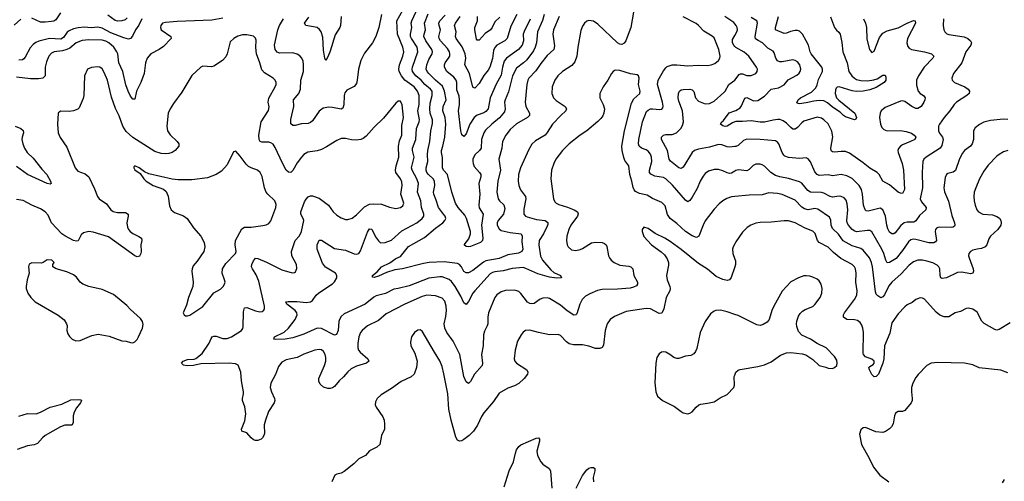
# Model space of a CAD drawing. Header units: inches. Extents: x 1308439 to 1441336, y 959892 to 1036309.
# Tile 123 of 167: x 1413479 to 1422457, y 975074 to 979282. Entities that reach past the tile are written whole.
import ezdxf

# ---------------------------------------------------------------- set-up
doc = ezdxf.new("R2010")
doc.units = ezdxf.units.IN
doc.header["$MEASUREMENT"] = 0
doc.layers.add('B4917', color=7, linetype='Continuous')
doc.layers.add('B4927', color=7, linetype='Continuous')

msp = doc.modelspace()

# ---------------------------------------------------------------- linework, layer by layer
at = {"layer": 'B4917', "color": 6}
for points, elevation in [([(1413850, 979344.6), (1413810, 979280.1), (1413790.9, 979269.1), (1413770, 979264.2), (1413710, 979258.4), (1413670, 979260), (1413590, 979297)], 2600), ([(1419076.6, 979350), (1419050.6, 979210), (1419037.8, 979170), (1419005.5, 979090), (1418990, 979068.3), (1418970, 979056.5), (1418950, 979058.5), (1418930, 979069.9), (1418750, 979240.6), (1418710, 979269.9), (1418670, 979275.7), (1418650, 979269), (1418628.4, 979250), (1418610, 979222.2), (1418596.6, 979183.4), (1418567, 979030), (1418557.8, 978950), (1418541.5, 978898.5), (1418514.5, 978865.5), (1418429.6, 978810), (1418385.1, 978770), (1418357.7, 978730), (1418333.4, 978670), (1418331.4, 978610), (1418346.5, 978570), (1418370, 978543.8), (1418453.4, 978490), (1418465.5, 978470), (1418458.9, 978450), (1418413.6, 978410), (1418338.6, 978330), (1418290, 978252.9), (1418270.7, 978230), (1418182.7, 978177.3), (1418150, 978147.9), (1418120.6, 978099.4), (1418044.7, 977930), (1418028.5, 977870), (1418025.3, 977810), (1418031.6, 977770), (1418044.5, 977730), (1418092.6, 977670), (1418094.3, 977650), (1418074.8, 977554.8), (1418076.7, 977510), (1418091.8, 977491.8), (1418105.5, 977485.5), (1418190, 977461.6), (1418270.7, 977450.7), (1418294.3, 977434.3), (1418295, 977415), (1418290, 977400.9), (1418254.4, 977330), (1418215.9, 977270), (1418212.7, 977230), (1418226.8, 977126.8), (1418244.9, 977090), (1418322, 977002), (1418350, 976978.2), (1418409.3, 976950), (1418419, 976930), (1418375.4, 976924.6), (1418310, 976934.1), (1418204.4, 976964.4), (1418094.8, 977014.8), (1418070, 977021.6), (1417970, 977014.8), (1417887.4, 976992.6), (1417810, 976984.9), (1417790, 976978.7), (1417770, 976965.3), (1417627.8, 976810), (1417610.5, 976789.5), (1417570, 976712.6), (1417550, 976684.7), (1417530, 976701.2), (1417502.9, 976762.9), (1417449.1, 976850), (1417415.1, 976895.1), (1417393.6, 976913.6), (1417330, 976938.1), (1417310, 976939.3), (1417210, 976926.6), (1417030, 976857), (1416930.9, 976830.9), (1416890, 976824.5), (1416814.8, 976785.2), (1416730, 976763.5), (1416708.5, 976751.5), (1416630, 976688.4), (1416439, 976601), (1416410, 976577.5), (1416394.2, 976550), (1416388.9, 976530), (1416383.6, 976450), (1416368.5, 976411.5), (1416350, 976407.5), (1416230, 976465.9), (1416190, 976469.4), (1416070, 976416.3), (1415970, 976382.1), (1415900.7, 976370), (1415807.8, 976367.8), (1415795.6, 976370), (1415803.9, 976390), (1415890, 976433.3), (1415930.1, 976469.9), (1415990.2, 976550), (1416008.7, 976590), (1416005, 976610), (1415989.8, 976629.8), (1415913.7, 976690), (1415906.6, 976710), (1415925.6, 976714.4), (1416010, 976714), (1416090, 976704.4), (1416131.3, 976708.7), (1416150, 976722.8), (1416183.8, 976770), (1416207.9, 976792.1), (1416330, 976872.9), (1416350, 976893.6), (1416370, 976928), (1416371.7, 976950), (1416358.6, 976970), (1416266.4, 977026.4), (1416241.2, 977061.2), (1416190.7, 977190), (1416191.6, 977230), (1416210, 977271.1), (1416230, 977273.3), (1416350, 977196.8), (1416450, 977179.6), (1416530, 977146), (1416550, 977143.7), (1416570, 977150.5), (1416586.2, 977173.8), (1416650, 977345.5), (1416670, 977374.5), (1416690, 977371.7), (1416723.8, 977303.8), (1416750, 977264.7), (1416770, 977248.9), (1416810, 977249.4), (1416870, 977273.2), (1416963.7, 977356.3), (1417101.6, 977430), (1417148.7, 977470), (1417164.1, 977490), (1417165.5, 977510), (1417143.2, 977570), (1417137.8, 977630), (1417107.5, 977710), (1417115.1, 977790), (1417100, 977830), (1417057.2, 977910), (1417051.8, 977930), (1417076.5, 978030), (1417061.6, 978090), (1417062.1, 978110), (1417091.8, 978190), (1417095.9, 978290), (1417120.1, 978350), (1417123.4, 978370), (1417110.3, 978450), (1417120.2, 978510), (1417120.9, 978590), (1417106.8, 978630), (1417077, 978670), (1416991.8, 978731.8), (1416959.8, 978770), (1416939.7, 978810), (1416936.4, 978830), (1416940.8, 978870), (1416971.8, 978950), (1416980.6, 978990), (1416972.8, 979030), (1416924.3, 979150), (1416917, 979270), (1416972.7, 979370)], 2800), ([(1416776.6, 979330), (1416754, 979210), (1416726.5, 979130), (1416696, 979070), (1416624.5, 978975.5), (1416588.3, 978910), (1416566.9, 978830), (1416557.7, 978730), (1416550, 978699), (1416530, 978674.2), (1416461.9, 978638.1), (1416443.9, 978616.1), (1416438.2, 978590), (1416435.1, 978504.9), (1416425.3, 978474.7), (1416410, 978467.4), (1416330, 978482), (1416296.6, 978483.4), (1416245.7, 978474.3), (1416211, 978449), (1416150, 978361.2), (1416130, 978345), (1416110, 978337), (1416050, 978332), (1415990, 978318.3), (1415970, 978318.3), (1415952.6, 978332.6), (1415952.4, 978372.4), (1415977.6, 978490), (1415975.5, 978550), (1416024.1, 978610), (1416040, 978650), (1416043.5, 978730), (1416067.4, 978810), (1416068, 978870), (1416062.8, 978902.8), (1416051.2, 978931.2), (1416032.9, 978952.9), (1416010, 978968.3), (1415970, 978978.7), (1415850, 978976), (1415827.1, 978987.1), (1415809.4, 979010), (1415803.8, 979050), (1415832.3, 979190), (1415848.3, 979230), (1415884.4, 979290)], 2800), ([(1418397.6, 979310), (1418346.3, 979190), (1418341.7, 979150), (1418355.5, 979044.5), (1418348.5, 979011.5), (1418290, 978955.7), (1418230, 978882), (1418184.6, 978815.4), (1418122, 978750), (1418111.8, 978730), (1418103.6, 978690), (1418087.4, 978530), (1418094.9, 978490), (1418128, 978430), (1418127.1, 978410), (1418108.6, 978390), (1418008.7, 978331.3), (1417950, 978280.6), (1417910.9, 978230), (1417882.4, 978170), (1417876.3, 978110), (1417849.3, 978010), (1417864, 977910), (1417838.9, 977810), (1417829.9, 977710), (1417840.6, 977650), (1417853.9, 977630), (1417894.6, 977594.6), (1417902.1, 977562.1), (1417890.3, 977510), (1417841.5, 977450), (1417832.7, 977430), (1417831.9, 977410), (1417850, 977375.7), (1417870, 977360.9), (1417950, 977342.9), (1418050.4, 977330), (1418059.8, 977310), (1418058.2, 977258.2), (1418065.6, 977190), (1418058.6, 977170), (1418027.5, 977152.5), (1417930, 977139.3), (1417850, 977105.4), (1417730, 977084.9), (1417707.2, 977072.8), (1417610, 976995.1), (1417570, 976975.2), (1417550, 976975.8), (1417530, 976987.6), (1417506.7, 977030), (1417488.9, 977048.9), (1417470, 977058.5), (1417350, 977073.6), (1417213, 977067), (1417160.7, 977059.3), (1416970, 977011.2), (1416898.3, 977001.7), (1416822.7, 976977.3), (1416750, 976942.8), (1416710.8, 976930.8), (1416695.1, 976935.1), (1416697, 976950), (1416737.1, 976982.9), (1416778.1, 977030), (1416854.8, 977065.2), (1416910, 977104.8), (1416950, 977121.7), (1417024.8, 977215.2), (1417170, 977295.4), (1417270, 977381.5), (1417337.7, 977430), (1417356.2, 977450), (1417363.2, 977470), (1417357.4, 977490), (1417344.5, 977510), (1417297.4, 977570), (1417276.9, 977636.9), (1417254.9, 977690), (1417252, 977710), (1417264.3, 977770), (1417259.9, 977810), (1417247.7, 977830), (1417205.3, 977870), (1417192.1, 977890), (1417186, 977910), (1417185.6, 977930), (1417199.3, 977990), (1417197, 978050), (1417201.4, 978090), (1417218.6, 978170), (1417227, 978270), (1417243.1, 978336.9), (1417241.7, 978370), (1417222.7, 978430), (1417217.5, 978470), (1417220.5, 978519.5), (1417239.5, 978590), (1417239, 978630), (1417226, 978650), (1417174.6, 978690), (1417139.9, 978730), (1417090, 978770.7), (1417061.8, 978810), (1417057.1, 978830), (1417059.6, 978850), (1417109.3, 978990), (1417102.2, 979030), (1417050.9, 979110), (1417043.7, 979130), (1417042.1, 979150), (1417053.7, 979210), (1417049.2, 979250), (1417053.3, 979270), (1417109.1, 979390)], 2700), ([(1418261.7, 979330), (1418244.8, 979275.2), (1418199.6, 979170), (1418191.9, 979070), (1418179.9, 979030), (1418163.5, 978996.5), (1418103.3, 978916.7), (1418072.5, 978887.5), (1418010, 978840.6), (1417972.3, 978770), (1417937, 978623), (1417904.3, 978550), (1417899.8, 978530), (1417905.9, 978470), (1417899.5, 978440.5), (1417853.9, 978386.1), (1417784.6, 978330), (1417726.7, 978273.3), (1417710.2, 978249.8), (1417690.7, 978190), (1417686.3, 978110), (1417672.4, 978090), (1417630, 978048.6), (1417612.1, 978010), (1417610.6, 977990), (1417612.8, 977970), (1417623.5, 977943.5), (1417671.7, 977890), (1417683.6, 977870), (1417685, 977850), (1417664.5, 977790), (1417674.9, 977690), (1417664.1, 977590), (1417670, 977568.3), (1417706, 977510), (1417688.8, 977408.8), (1417701.5, 977290), (1417699.4, 977270), (1417681.6, 977250), (1417590, 977214), (1417570.4, 977210.4), (1417550, 977215.3), (1417533, 977230), (1417574.8, 977285.2), (1417589.8, 977330), (1417588.3, 977350), (1417554.6, 977470), (1417539.4, 977499.4), (1417476.8, 977570), (1417453.5, 977610), (1417419.7, 977710), (1417378.9, 977870), (1417344.6, 977910), (1417333.7, 977930), (1417333.3, 978026.7), (1417324.3, 978070), (1417325.3, 978090), (1417338.4, 978130), (1417354.9, 978210), (1417365.1, 978330), (1417357.4, 978390), (1417337, 978450), (1417341.5, 978490), (1417366.5, 978550), (1417352.7, 978630), (1417335.4, 978675.4), (1417270, 978730.9), (1417211.2, 978790), (1417194.1, 978810), (1417185.5, 978830), (1417190.4, 978870), (1417210, 978918.5), (1417240.5, 978970), (1417243.6, 978990), (1417237.9, 979010), (1417182.1, 979090), (1417164.6, 979130), (1417166.3, 979150), (1417180.4, 979190), (1417171.1, 979250), (1417204.3, 979335.7)], 2600), ([(1418012.8, 979330), (1417956.2, 979223.8), (1417923.9, 979110), (1417903.7, 979090), (1417830, 979050), (1417811, 979029), (1417800.1, 978999.9), (1417790, 978928.5), (1417765, 978850), (1417750, 978823.1), (1417710, 978772.4), (1417670, 978700.7), (1417630, 978658.9), (1417610, 978666.7), (1417579.2, 978790), (1417538.8, 978870), (1417546.5, 978930), (1417539.6, 978970), (1417513.2, 979033.2), (1417458.7, 979110), (1417453.8, 979130), (1417459.8, 979170), (1417444.3, 979230), (1417453, 979250), (1417496.2, 979310)], 2400), ([(1413490, 979287.6), (1413430, 979230.6)], 2600), ([(1415330, 979296.4), (1415230, 979276.3), (1414915.2, 979264.8), (1414810, 979257.8), (1414782.5, 979250), (1414766.8, 979230), (1414762.2, 979210), (1414768.1, 979190), (1414858, 979130), (1414861.7, 979110), (1414790, 979036.4), (1414750, 979009.5), (1414675.9, 978970), (1414640.7, 978930), (1414625.3, 978890), (1414614.2, 978790), (1414584.1, 978710), (1414544.7, 978630), (1414530, 978558), (1414510, 978558), (1414490, 978583.7), (1414467.1, 978630), (1414447.9, 978687.9), (1414419.1, 978810), (1414381.8, 978890), (1414372.4, 978970), (1414365.2, 978990), (1414337, 979030), (1414293.3, 979070), (1414265.8, 979085.8), (1414230, 979095.6), (1414110, 979098.8), (1414050, 979092), (1413993.2, 979070), (1413936.4, 979023.6), (1413910, 979010.2), (1413870, 978998.8), (1413792.1, 978987.9), (1413770, 978976.8), (1413746, 978950), (1413722.7, 978897.3), (1413711.9, 978850), (1413711.6, 978770), (1413689.9, 978750.2), (1413650, 978743.2), (1413577.6, 978742.4), (1413450, 978757)], 2800), ([(1414591.5, 979290), (1414566.8, 979233.2), (1414535, 979190), (1414507.9, 979132.1), (1414490, 979109.4), (1414470, 979105.8), (1414430, 979117), (1414310, 979163), (1414230, 979203.3), (1414190, 979214.7), (1414130, 979206.6), (1414070, 979213.6), (1414013.1, 979206.9), (1413970, 979198.5), (1413930, 979181.8), (1413913.2, 979166.8), (1413879.1, 979120.9), (1413854.2, 979105.8), (1413750, 979109.6), (1413653.7, 979086.3), (1413626.1, 979073.9), (1413603, 979057), (1413573.9, 979026.1), (1413530, 978940.4), (1413516.2, 978923.8), (1413503.4, 978916.6), (1413470, 978914.1)], 2700), ([(1414459.7, 979300.3), (1414440.3, 979279.7), (1414409.6, 979270.4), (1414370, 979269.4), (1414350, 979273.4), (1414283.9, 979323.9)], 2600), ([(1416408.8, 979311.2), (1416404, 979230), (1416396.8, 979210), (1416355.8, 979144.2), (1416310, 978995.2), (1416290, 978942.4), (1416270, 978909.8), (1416262.1, 978930), (1416250, 979002.9), (1416243.1, 979123.1), (1416229.4, 979170), (1416213.7, 979193.7), (1416190.4, 979210.4), (1416087.4, 979230), (1416076, 979250), (1416114.5, 979305.5)], 2700), ([(1418132.4, 979287.6), (1418107.6, 979230), (1418083.8, 979190), (1418071.1, 979150), (1418071.6, 979090), (1418059.3, 979050), (1418026.8, 979010), (1417916.4, 978930), (1417897, 978903), (1417882.2, 978850), (1417870, 978775), (1417824.8, 978695.2), (1417769.6, 978570), (1417749.5, 978470), (1417730, 978446.3), (1417710, 978434), (1417650, 978410.3), (1417623.3, 978390), (1417585, 978330), (1417550, 978241.8), (1417530, 978217.2), (1417510, 978231.6), (1417500.6, 978270), (1417479.5, 978450), (1417489.2, 978510), (1417490.4, 978550.4), (1417484.8, 978584.8), (1417463.7, 978643.7), (1417464.2, 978710), (1417459.2, 978730), (1417438, 978758), (1417374.9, 978810), (1417351.9, 978850), (1417351.5, 978870), (1417359.8, 978890), (1417390.1, 978930), (1417399.7, 978950), (1417401.5, 978970), (1417397.1, 978990), (1417379.1, 979019.1), (1417314.9, 979090), (1417303.4, 979110), (1417300.3, 979130), (1417315.9, 979190), (1417303, 979230), (1417301.2, 979250), (1417310.1, 979270), (1417358.1, 979321.9)], 2500), ([(1417855.7, 979304.3), (1417810, 979261.2), (1417788.6, 979210), (1417770.8, 979189.2), (1417724.5, 979155.5), (1417670, 979095.3), (1417650, 979095.9), (1417645.6, 979105.6), (1417629, 979189), (1417629.3, 979210.7), (1417653.9, 979270), (1417653.5, 979310)], 2300), ([(1420000, 977900.9), (1419970, 977882.5), (1419950, 977880.5), (1419930, 977885.7), (1419890, 977904.3), (1419850, 977916.4), (1419810, 977915.8), (1419759.5, 977900.5), (1419730, 977879.7), (1419710, 977854), (1419684.5, 977810), (1419656.5, 977743.5), (1419610, 977664.2), (1419590, 977632.8), (1419570, 977620.8), (1419550, 977635.5), (1419432.7, 977772.7), (1419372.1, 977832.1), (1419350, 977842), (1419270, 977854.7), (1419232.5, 977872.5), (1419221.9, 977890), (1419220.6, 977910), (1419242, 977990), (1419241.3, 978030), (1419230, 978056.8), (1419210, 978082.1), (1419190, 978095.7), (1419150, 978110.5), (1419127.9, 978127.9), (1419121.7, 978150), (1419124.5, 978190), (1419156.9, 978350), (1419195.5, 978444.5), (1419210, 978458.6), (1419230, 978467.8), (1419250, 978470.2), (1419315.9, 978464.1), (1419333, 978467), (1419342.3, 978477.7), (1419345.8, 978494.1), (1419339.2, 978530), (1419293.3, 978690), (1419300.7, 978730), (1419350, 978815.2), (1419370, 978844.5), (1419384, 978856), (1419430, 978869.6), (1419470, 978871.3), (1419570, 978859.9), (1419666.3, 978866.3), (1419750, 978863.9), (1419783.1, 978870), (1419816.7, 978883.3), (1419850, 978909.1), (1419863, 978930), (1419866.6, 978950), (1419853.8, 979010), (1419810, 979115.3), (1419791.9, 979131.9), (1419716.8, 979176.8), (1419668.6, 979228.5), (1419646.2, 979246.2), (1419527.4, 979307.4)], 2800), ([(1420000, 979244.3), (1419990, 979255.3), (1419910, 979309.8)], 2700), ([(1420000, 977669.6), (1419970, 977666.3), (1419927.3, 977652.7), (1419890, 977630.9), (1419856.2, 977603.8), (1419810, 977554.4), (1419730.4, 977449.6), (1419710, 977408.7), (1419671.5, 977308.5), (1419650, 977296.5), (1419610, 977312.6), (1419550, 977352.1), (1419470, 977425.5), (1419411, 977471), (1419387.4, 977507.4), (1419364.3, 977584.3), (1419335.1, 977615.1), (1419250, 977653.1), (1419201, 977681), (1419130, 977697.2), (1419095.4, 977715.4), (1419081.4, 977730), (1419071.4, 977751.4), (1419060, 977810), (1419041.8, 977870), (1419032.6, 977950), (1418997.9, 977997.9), (1418986.3, 978026.3), (1418971.8, 978090), (1418970, 978130), (1418992.7, 978270), (1419057.8, 978522.2), (1419079.9, 978560.1), (1419132.5, 978610), (1419136.2, 978630), (1419121.7, 978690), (1419127.8, 978750), (1419122.4, 978770), (1419110, 978778.8), (1419048.8, 978788.8), (1418950, 978819.2), (1418910, 978820.5), (1418890.6, 978809.4), (1418875, 978790), (1418840.9, 978730), (1418799.1, 978670), (1418768.8, 978610), (1418768.9, 978570), (1418800.1, 978510), (1418810.5, 978470), (1418806.2, 978430), (1418794.8, 978405.2), (1418778.6, 978381.4), (1418750, 978352.5), (1418650.3, 978269.7), (1418590, 978229.6), (1418490, 978149.3), (1418430, 978089.9), (1418369.2, 978010.8), (1418348.1, 977970), (1418328.4, 977910), (1418321.7, 977830), (1418347.1, 977650), (1418360, 977620), (1418369.3, 977609.3), (1418395.9, 977595.9), (1418473.6, 977573.6), (1418534.1, 977550), (1418564.2, 977530), (1418570.8, 977510.8), (1418564.4, 977490), (1418503.6, 977410), (1418485.5, 977370), (1418469.3, 977309.3), (1418464.8, 977270), (1418470.5, 977230.5), (1418480.7, 977210), (1418510, 977184.8), (1418550, 977176.6), (1418590, 977186.3), (1418610, 977196), (1418692.8, 977247.2), (1418730, 977253), (1418789.4, 977249.4), (1418810, 977243.1), (1418825.3, 977230), (1418833.6, 977213.6), (1418849.1, 977129.1), (1418856.5, 977110), (1418873, 977090), (1418899.2, 977070), (1418950, 977044.2), (1419034, 977034), (1419050.1, 977030), (1419061.2, 977021.2), (1419069.5, 977009.5), (1419079.4, 976950), (1419111.2, 976890), (1419113.6, 976870), (1419103.7, 976856.3), (1419077.1, 976842.9), (1419044.5, 976835.5), (1418930, 976826.7), (1418790, 976823.5), (1418747.1, 976812.9), (1418676.3, 976783.7), (1418638.2, 976761.8), (1418607.9, 976732.1), (1418585.5, 976690), (1418558.3, 976601.7), (1418550, 976590.9), (1418530.4, 976589.6), (1418470, 976627.7), (1418410, 976679), (1418310, 976741), (1418290, 976746.1), (1418250, 976743.7), (1418226.1, 976733.9), (1418170, 976693.9), (1418150, 976690.5), (1418130, 976694.8), (1418110, 976706.5), (1418050, 976785.4), (1418030, 976803.4), (1418011.4, 976811.4), (1417990, 976815), (1417910, 976813.7), (1417870, 976801.4), (1417830, 976772.4), (1417812.3, 976750), (1417754.2, 976610), (1417748.1, 976570), (1417748.9, 976510), (1417743.1, 976490), (1417717, 976443), (1417707.6, 976410), (1417704, 976310), (1417691.4, 976230), (1417699.5, 976150), (1417695.1, 976130), (1417626.1, 976050), (1417590, 975983), (1417570, 975964.5), (1417550, 975980.6), (1417530, 976030.7), (1417491.5, 976230), (1417430.5, 976350), (1417374.5, 976430), (1417355.7, 976470), (1417350.8, 976510), (1417365, 976575), (1417371.1, 976630), (1417368.5, 976670), (1417355.1, 976715.1), (1417330, 976742.8), (1417270, 976765.8), (1417190, 976769.5), (1417150, 976758.7), (1416990, 976687.8), (1416820.8, 976599.2), (1416750, 976540.8), (1416650, 976491.9), (1416600.5, 976450), (1416586.3, 976430), (1416570.7, 976390), (1416561.4, 976330), (1416561.6, 976290), (1416569, 976270), (1416583.4, 976250), (1416654.9, 976190), (1416662.1, 976170), (1416641.4, 976150), (1416550, 976123.4), (1416501, 976099), (1416470, 976070.5), (1416433.1, 976026.9), (1416391.1, 975990), (1416350, 975939.1), (1416330, 975924.5), (1416310, 975919), (1416290, 975919.7), (1416250, 975931.8), (1416218.8, 975958.8), (1416206.4, 975986.4), (1416206.6, 976010), (1416259.8, 976130), (1416270.7, 976170), (1416270, 976202.9), (1416263.6, 976230), (1416250, 976256.4), (1416231.3, 976271.3), (1416210, 976276.4), (1416170.2, 976270), (1416070, 976231.9), (1416010, 976201.4), (1415910, 976182.6), (1415870, 976160.9), (1415838.5, 976121.5), (1415812.9, 976047.1), (1415768.3, 975970), (1415764.3, 975930), (1415775.1, 975890), (1415802.4, 975830), (1415804.1, 975810), (1415798.5, 975790), (1415747.3, 975710), (1415719, 975630), (1415709.7, 975590), (1415710.1, 975510), (1415705.7, 975490), (1415694.5, 975470), (1415681.7, 975458.3), (1415650, 975445.3), (1415630, 975445.1), (1415610, 975452.2), (1415588.7, 975468.7), (1415550, 975514.3), (1415504, 975530), (1415500.6, 975550), (1415533.4, 975626.6), (1415539.8, 975690), (1415532.7, 975752.7), (1415510.5, 975810), (1415509.6, 975830), (1415520.1, 975870), (1415520.3, 975890), (1415502.1, 975990), (1415496.3, 976070), (1415470, 976131.2), (1415445.6, 976145.6), (1415390, 976150.2), (1415130, 976143.7), (1415064.9, 976130), (1415006.9, 976126.9), (1414971.8, 976131.8), (1414954.8, 976150), (1414970.8, 976170), (1415010, 976185.3), (1415071.3, 976188.7), (1415086.5, 976193.5), (1415141.7, 976238.3), (1415207.2, 976332.8), (1415224.6, 976375.4), (1415235.5, 976390), (1415250, 976397), (1415270, 976395.8), (1415330, 976374.5), (1415370, 976375.2), (1415410.9, 976390), (1415502.5, 976450), (1415513.6, 976466.4), (1415517.5, 976482.5), (1415520.3, 976619.7), (1415530, 976654.5), (1415550, 976658.9), (1415630, 976628.4), (1415670, 976619.2), (1415690, 976621.6), (1415705.7, 976634.3), (1415711.1, 976648.9), (1415710.4, 976670), (1415658.7, 976898.7), (1415636.1, 976956.1), (1415600.5, 977010), (1415593.6, 977030), (1415596.1, 977050), (1415610, 977084.9), (1415630, 977107.3), (1415650, 977106.4), (1415730, 977072.8), (1415870, 977001.4), (1415964.9, 976975.1), (1415983.4, 976976.6), (1415995.4, 976984.6), (1416006.2, 977013.8), (1416004.4, 977050), (1415961.1, 977130), (1415957.9, 977170), (1415990.3, 977269.8), (1416030, 977311), (1416050, 977350.1), (1416069.6, 977450), (1416064.3, 977470), (1416042.2, 977510), (1416042.2, 977530), (1416077.3, 977622.7), (1416090, 977645.8), (1416110, 977667.2), (1416130, 977676.5), (1416150, 977677.3), (1416210, 977653.5), (1416294.7, 977590), (1416338.8, 977530), (1416370, 977499.9), (1416410, 977476.2), (1416450, 977461.9), (1416470, 977460.4), (1416510, 977473), (1416550, 977502.9), (1416623.1, 977576.9), (1416670, 977600.4), (1416703.3, 977603.3), (1416779.6, 977599.6), (1416850, 977572.4), (1416910, 977561.1), (1416950, 977568.6), (1416973.7, 977586.3), (1416980.7, 977610), (1416954.3, 977690), (1416965.1, 977770), (1416963, 977803), (1416951.4, 977830), (1416909.9, 977889.9), (1416904.9, 977910), (1416910.9, 977950), (1416937.1, 978030), (1416934.4, 978130), (1416943.6, 978176.4), (1416962.5, 978230), (1416964, 978316), (1416979, 978390), (1416966.6, 978506.6), (1416950, 978538.9), (1416930, 978538.8), (1416910, 978522.4), (1416795.8, 978384.2), (1416710, 978303.4), (1416638.6, 978221.5), (1416610, 978198.5), (1416590, 978188.6), (1416550, 978183.5), (1416506, 978186), (1416450, 978199), (1416410, 978197.9), (1416370, 978181.9), (1416277.4, 978122.6), (1416230, 978099.2), (1416190, 978087.4), (1416105, 978075), (1416070, 978051.9), (1416050, 978029.9), (1416010, 977978), (1415970, 977908.4), (1415950, 977888.7), (1415930, 977891), (1415910, 977909.4), (1415874.6, 977974.6), (1415810, 978116.4), (1415790, 978147.8), (1415770, 978159.7), (1415750, 978164.3), (1415686.6, 978166.6), (1415672.9, 978172.9), (1415662.1, 978190), (1415659.2, 978230), (1415682.3, 978350), (1415747.2, 978452.8), (1415753.5, 978486.5), (1415745.9, 978530), (1415750, 978565.7), (1415809.4, 978670), (1415816.6, 978690), (1415817.5, 978710), (1415809.5, 978730), (1415789.5, 978749.5), (1415710, 978796.7), (1415685.9, 978825.9), (1415669.6, 978890), (1415637.5, 978970), (1415632.8, 979027.2), (1415636.1, 979096.1), (1415630, 979113.5), (1415610.5, 979130.5), (1415550, 979144.4), (1415510, 979145.1), (1415468.6, 979131.4), (1415432.3, 979110), (1415399.6, 979080.4), (1415370.8, 978969.2), (1415357.3, 978942.7), (1415329.1, 978910.9), (1415250, 978857.7), (1415227.3, 978852.7), (1415150, 978857.2), (1415129.9, 978850.1), (1415050, 978774.4), (1414957.6, 978622.4), (1414881.1, 978518.9), (1414850, 978468.8), (1414833.2, 978430), (1414820.2, 978310), (1414827.9, 978270), (1414850, 978233.6), (1414916.1, 978170), (1414930.1, 978150), (1414929.6, 978130), (1414897.7, 978090), (1414870, 978069.9), (1414838.7, 978061.3), (1414810, 978058.5), (1414770, 978062.2), (1414710, 978081.5), (1414510, 978208.3), (1414450, 978262.2), (1414419.6, 978310), (1414385.2, 978405.2), (1414352, 978472), (1414316.3, 978576.3), (1414279.7, 978730), (1414250, 978801.6), (1414230, 978834.6), (1414210, 978848.7), (1414190, 978852.3), (1414132.6, 978847.4), (1414096.9, 978830), (1414070.2, 978769.8), (1414064.7, 978590), (1414057.8, 978562.2), (1414021.1, 978478.9), (1414010, 978466.2), (1413970, 978450.3), (1413930, 978446.2), (1413850.8, 978449.2), (1413829.5, 978430.5), (1413822.9, 978330), (1413831.3, 978250), (1413848, 978208), (1413910, 978120.1), (1413983.4, 977930), (1414010, 977902.3), (1414076.3, 977876.3), (1414109.4, 977850), (1414161, 977741), (1414189, 977670), (1414203.7, 977650), (1414270, 977601.9), (1414310, 977550.1), (1414330, 977534.7), (1414370, 977523.5), (1414443, 977523), (1414466.6, 977510), (1414468.5, 977490), (1414456.5, 977430), (1414462.1, 977390), (1414470.4, 977370), (1414486.7, 977350), (1414510, 977332.6), (1414566.2, 977306.2), (1414590.2, 977290), (1414593.4, 977270), (1414584.8, 977230), (1414587.7, 977170), (1414584.1, 977150), (1414570, 977124.8), (1414550, 977119.8), (1414530, 977130.5), (1414290, 977302), (1414150, 977346.1), (1414108, 977352), (1414060.8, 977339.2), (1414040.3, 977319.7), (1414013.4, 977266.6), (1413997.9, 977262.1), (1413970, 977268.1), (1413890, 977310.7), (1413863.1, 977330), (1413769.1, 977429.1), (1413738.7, 977498.7), (1413712.4, 977530), (1413670, 977557.1), (1413590, 977589.7), (1413510, 977634.1), (1413450, 977643.6)], 2900), ([(1420000, 979039), (1419990, 979050), (1419980, 979070), (1419978.9, 979101.1), (1420000, 979139.2)], 2700), ([(1420000, 978124.8), (1419950, 978119), (1419930, 978121.9), (1419881, 978141), (1419850, 978144.6), (1419770, 978120), (1419670, 978102.9), (1419632, 978088), (1419610, 978069.9), (1419530, 977936.6), (1419510, 977926.4), (1419490, 977932.7), (1419413.4, 977993.4), (1419402.5, 978010), (1419384.5, 978090), (1419332.5, 978190), (1419330.3, 978210), (1419350, 978230.4), (1419370, 978235.6), (1419430, 978236.1), (1419467.4, 978250), (1419508.5, 978290), (1419523.7, 978316.3), (1419530.4, 978350), (1419522.5, 978450), (1419490, 978538.2), (1419482.9, 978570), (1419485.7, 978610), (1419494, 978630), (1419510, 978642), (1419530, 978645.6), (1419590, 978647.6), (1419610, 978642.2), (1419627.1, 978627.1), (1419641.2, 978570), (1419670, 978538.3), (1419730, 978515.2), (1419770, 978516.5), (1419810, 978539.4), (1419901, 978619), (1419911.6, 978630), (1419946.5, 978690), (1419998.9, 978730), (1420000, 978731.4)], 2700), ([(1420000, 978349.3), (1419978.4, 978341.6), (1419930, 978311.1), (1419910.8, 978309.2), (1419890, 978314.5), (1419870, 978329.1), (1419880.1, 978350), (1419895.9, 978364.1), (1419947.3, 978432.7), (1420000, 978450)], 2600), ([(1413437.3, 978310), (1413490, 978288.8), (1413511.9, 978271.9), (1413513.6, 978250), (1413500.5, 978210), (1413499, 978190), (1413507.2, 978150), (1413522.1, 978110), (1413547.9, 978070), (1413600.9, 978020.9), (1413680.7, 977920.7), (1413727.1, 977870), (1413759.4, 977810), (1413765.3, 977790), (1413756.7, 977783.3), (1413730, 977788.1), (1413551.4, 977870), (1413450, 977944.5)], 2800), ([(1420000, 977029.7), (1419966.8, 976933.2), (1419950, 976910.6), (1419930, 976903), (1419890, 976912.9), (1419830, 976942.2), (1419750, 977007.4), (1419670, 977059.7), (1419510, 977186.2), (1419410, 977258.8), (1419360.9, 977290), (1419273.5, 977333.5), (1419210, 977378.3), (1419168.8, 977391.2), (1419156.4, 977370), (1419155.3, 977350), (1419170, 977304.9), (1419239.4, 977230), (1419327.1, 977167.1), (1419358.8, 977138.8), (1419382.7, 977102.7), (1419394.1, 977070), (1419394.7, 977045.3), (1419377.1, 976950), (1419383.8, 976910), (1419407, 976850), (1419410.1, 976830), (1419406.4, 976810), (1419375, 976750), (1419353.5, 976646.5), (1419333.7, 976606.3), (1419310, 976602.6), (1419230, 976644.9), (1419190, 976648.7), (1419010, 976621.5), (1418902.3, 976577.7), (1418864.6, 976550), (1418836.7, 976510), (1418818.3, 976450), (1418803.7, 976316.3), (1418790, 976293.5), (1418770, 976283.9), (1418730, 976285.6), (1418670, 976305.7), (1418610, 976318.8), (1418530, 976317.6), (1418490, 976325.7), (1418463.9, 976343.9), (1418410, 976403.5), (1418390, 976411.2), (1418310, 976407.9), (1418210, 976429.1), (1418130, 976452.1), (1418090, 976449.1), (1418070, 976434.2), (1418050.9, 976410), (1418018.1, 976350), (1417995.4, 976270), (1417987.5, 976190), (1417992.4, 976170), (1418007.7, 976150), (1418104.2, 976090), (1418113.4, 976070), (1418110.3, 976049.7), (1418079.9, 976010), (1418030, 975966.7), (1417990, 975943.6), (1417930, 975922.2), (1417850, 975877), (1417798.1, 975801.9), (1417710, 975698.6), (1417690, 975665.4), (1417653.9, 975586.1), (1417616.6, 975530), (1417576.4, 975490), (1417530, 975453.6), (1417510, 975442), (1417490, 975438.8), (1417470, 975450.4), (1417456.3, 975476.3), (1417412.9, 975630), (1417393, 975733), (1417384, 975870), (1417347.3, 976052.7), (1417330, 976120.8), (1417311.1, 976171.1), (1417259.9, 976250), (1417150, 976443.4), (1417130, 976454.1), (1417110, 976452.2), (1417078.3, 976430), (1417053.1, 976390), (1417042.9, 976342.9), (1417045.9, 976310), (1417083.1, 976243.1), (1417103, 976170), (1417096, 976110), (1417074.5, 976050), (1417050, 976027.4), (1416956.1, 975983.9), (1416870, 975918.9), (1416776.4, 975863.6), (1416738.6, 975830), (1416722.6, 975797.4), (1416721.8, 975770), (1416728.5, 975750), (1416790, 975662), (1416801, 975630), (1416806.5, 975593.5), (1416804.9, 975550), (1416778.7, 975490), (1416763.1, 975410), (1416736.4, 975383.6), (1416670, 975352.2), (1416630.7, 975309.3), (1416570, 975279.2), (1416526.7, 975233.3), (1416437.5, 975162.5), (1416410, 975148.4), (1416370, 975139), (1416352.6, 975130), (1416326.4, 975070)], 3000), ([(1420000, 977239), (1419984.3, 977210), (1419978.7, 977190), (1419980.8, 977150), (1420000, 977098.8)], 3000), ([(1420000, 976595.2), (1419930, 976619.6), (1419870, 976633), (1419828.1, 976631.9), (1419810, 976625.2), (1419778.9, 976601.1), (1419728.6, 976530), (1419685, 976430), (1419654.3, 976285.7), (1419641.9, 976258.1), (1419625, 976235), (1419598.2, 976221.8), (1419550, 976215.2), (1419490, 976194.3), (1419470, 976192.9), (1419442.2, 976202.2), (1419406.6, 976230), (1419370, 976249.8), (1419350, 976253.8), (1419330, 976250.8), (1419310, 976236.3), (1419290, 976201.2), (1419279.2, 976150), (1419270.3, 975970.3), (1419280.3, 975890), (1419294, 975850), (1419341.6, 975810), (1419450, 975756.5), (1419510, 975708.9), (1419530, 975698.3), (1419570, 975690.3), (1419590, 975694.9), (1419610, 975707), (1419648.6, 975750), (1419673, 975770), (1419690, 975777.8), (1419750, 975785), (1419810, 975799.4), (1419865.9, 975834.1), (1419930, 975864.9), (1419990.4, 975930), (1419995.8, 975950), (1419995, 976030), (1420000, 976042.5)], 3100), ([(1413470, 975668), (1413550, 975690.8), (1413630, 975690.1), (1413670, 975705.1), (1413758.2, 975750), (1413862.5, 975777.5), (1413944.4, 975815.6), (1414018.4, 975818.4), (1414035.4, 975815.4), (1414041.1, 975810), (1414034, 975790), (1413996.3, 975743.7), (1413974.4, 975705.6), (1413966.2, 975670), (1413967.5, 975610), (1413958.6, 975590), (1413950, 975586.2), (1413890, 975585.7), (1413850, 975571.2), (1413712.1, 975490), (1413687.5, 975470), (1413641.4, 975418.6), (1413612.4, 975407.6), (1413550, 975397.9), (1413454.7, 975365.3)], 2900), ([(1417895.9, 975024.1), (1417943.3, 975170), (1417982.5, 975250), (1417998.5, 975330), (1418010, 975360.2), (1418029, 975390), (1418050, 975404.9), (1418188.3, 975468.3), (1418210, 975470.3), (1418217.3, 975457.3), (1418218.6, 975438.6), (1418193.8, 975350), (1418200.9, 975310), (1418230, 975251.6), (1418247.7, 975230), (1418306.9, 975190), (1418318.9, 975170), (1418330, 975011)], 3000), ([(1418554, 975010), (1418610, 975126.7), (1418650, 975177.8), (1418670, 975192.9), (1418690, 975199.8), (1418710, 975200.9), (1418722.6, 975190), (1418722.9, 975170), (1418707.1, 975110), (1418712.2, 975070)], 3000)]:
    msp.add_lwpolyline(points, dxfattribs=dict(at, elevation=elevation))
at = {"layer": 'B4917', "color": 6, "elevation": 3000}
for points in [[(1415450, 978083.7), (1415430, 978078), (1415370, 977960.3), (1415318.7, 977901.3), (1415270.4, 977869.6), (1415190, 977840.9), (1415050, 977823.5), (1414922.8, 977822.8), (1414870, 977827.2), (1414658, 977878), (1414615.6, 977895.6), (1414569.6, 977930), (1414530, 977949.4), (1414520.9, 977939.1), (1414518.7, 977930), (1414530, 977913), (1414578.9, 977878.9), (1414611.3, 977830), (1414631.3, 977810), (1414696.5, 977770), (1414790, 977736), (1414815.2, 977715.2), (1414832.7, 977672.7), (1414844.3, 977584.3), (1414861, 977550), (1414890, 977525.5), (1414973, 977493), (1415005, 977470), (1415064.4, 977384.4), (1415132.2, 977310), (1415162.3, 977250), (1415168, 977210), (1415158.3, 977170), (1415098.3, 977081.7), (1415062.2, 977037.8), (1415050.2, 977010), (1415047.8, 976990), (1415060.7, 976890), (1415059.2, 976850), (1415018.6, 976750), (1414999.3, 976680.7), (1414970.4, 976610), (1414977.3, 976590), (1414990, 976582.4), (1415010, 976580.9), (1415030, 976587.3), (1415150, 976666.7), (1415250, 976792.9), (1415310, 976824.6), (1415335.2, 976850), (1415346.6, 976870), (1415351.2, 976890), (1415347.8, 976910), (1415324.1, 976970), (1415329.3, 977010), (1415360.1, 977059.9), (1415445.7, 977150), (1415451.9, 977170), (1415443.7, 977230), (1415447.6, 977270), (1415505.8, 977374.2), (1415530, 977389.2), (1415590, 977389.8), (1415694.6, 977405.4), (1415727.7, 977412.3), (1415750, 977423), (1415770, 977449.3), (1415815.3, 977570), (1415817.7, 977597.7), (1415805.6, 977630), (1415740.3, 977690), (1415725.5, 977710), (1415711.4, 977750), (1415691, 977851), (1415671, 977890), (1415647.7, 977910), (1415590, 977931), (1415565, 977945.1), (1415544.7, 977964.7), (1415490, 978038.6)], [(1413730, 977092.3), (1413693, 977067), (1413677.3, 977062.7), (1413590, 977065.7), (1413566, 977054), (1413558.4, 977030), (1413565.2, 976970), (1413546.2, 976910), (1413537.7, 976850), (1413538, 976830), (1413554, 976790), (1413582, 976750), (1413619.2, 976710), (1413829.2, 976589.2), (1413884.4, 976544.4), (1413906.4, 976510), (1413910.9, 976490), (1413910.2, 976450), (1413917.8, 976417.8), (1413933.2, 976393.2), (1413957.6, 976370), (1413990, 976354.7), (1414030, 976356.6), (1414137.5, 976402.5), (1414193.8, 976413.8), (1414295.9, 976395.9), (1414410, 976354.3), (1414450, 976350.1), (1414490, 976338), (1414510, 976336.3), (1414530, 976345.4), (1414550, 976366.7), (1414563.8, 976390), (1414598.5, 976470), (1414604.5, 976504.5), (1414600.3, 976530), (1414579.4, 976559.4), (1414490, 976640.2), (1414456.4, 976676.4), (1414335.8, 976775.8), (1414230, 976823.4), (1414109.3, 976849.3), (1414055, 976870), (1414030.3, 976890.2), (1413995.7, 976935.7), (1413970, 976955.5), (1413910, 976983.9), (1413812, 977010), (1413782, 977030), (1413782, 977050), (1413794.5, 977070), (1413772.7, 977090)]]:
    msp.add_lwpolyline(points, close=True, dxfattribs=at)
at = {"layer": 'B4927', "color": 6}
for points, elevation in [([(1420000, 978450), (1420010, 978453.2), (1420050, 978479.7), (1420062, 978498), (1420090, 978566.5), (1420110, 978572.2), (1420170, 978542.9), (1420210, 978546), (1420270, 978583.6), (1420330, 978648.7), (1420398.9, 978661.1), (1420450, 978687.9), (1420487.4, 978732.6), (1420564.8, 978775.2), (1420586.7, 978793.3), (1420597, 978810), (1420602.1, 978830), (1420591.1, 978870), (1420570, 978896.8), (1420550, 978911.4), (1420530, 978916.6), (1420430, 978896.5), (1420410, 978897.8), (1420390, 978906.4), (1420373.4, 978930), (1420359.3, 978979.3), (1420350, 978996.3), (1420301.5, 979021.5), (1420251.6, 979070), (1420211.2, 979091.2), (1420188.8, 979108.8), (1420185.4, 979130), (1420206.5, 979250), (1420201.4, 979270), (1420150, 979301.5)], 2600), ([(1421172.7, 979290), (1421191.6, 979250), (1421199, 979210), (1421204.3, 979104.3), (1421229.3, 979010), (1421237.1, 978997.1), (1421250, 978983.6), (1421270, 978993.5), (1421319.1, 979120.9), (1421350, 979159.5), (1421390, 979179.8), (1421490, 979207.1), (1421570, 979251.7), (1421630, 979274.5), (1421643.5, 979270), (1421646.6, 979250), (1421573.6, 979110), (1421567, 979070), (1421577.9, 979037.9), (1421590, 979022.9), (1421610, 979009.8), (1421730, 978989.1), (1421792.6, 978970), (1421813.1, 978950), (1421805.4, 978930), (1421725.8, 978850), (1421674.2, 978770), (1421656.6, 978730), (1421654.9, 978685.1), (1421671.3, 978631.3), (1421688.9, 978608.9), (1421719, 978590), (1421735.9, 978570), (1421733.6, 978550), (1421724.7, 978530), (1421700.3, 978490), (1421670, 978472.7), (1421650, 978472.3), (1421612.8, 978490), (1421550, 978536), (1421530, 978541.8), (1421510, 978540.2), (1421370, 978480.6), (1421333.9, 978450), (1421324, 978430), (1421319.3, 978390), (1421326.9, 978330), (1421340.2, 978300.2), (1421360, 978280), (1421390, 978269.4), (1421510, 978272.7), (1421563.5, 978263.5), (1421610, 978248.1), (1421635.6, 978230), (1421649.7, 978210), (1421640.8, 978190), (1421602.4, 978170), (1421530, 978141.9), (1421509.4, 978130), (1421490.8, 978109.2), (1421487.4, 978090), (1421490.2, 978070), (1421525, 977970), (1421536.7, 977910), (1421545.7, 977734.3), (1421530, 977696.1), (1421510, 977699.4), (1421490, 977711.1), (1421410, 977776.7), (1421350.4, 977810.4), (1421315.8, 977870), (1421296.4, 977890), (1421230, 977928.6), (1421170, 977978.1), (1421044.7, 978064.7), (1421010, 978078.9), (1420970, 978080.3), (1420910, 978073.4), (1420890, 978076.5), (1420882.5, 978082.5), (1420877.4, 978090), (1420876.2, 978110), (1420892.7, 978212.7), (1420885.6, 978265.6), (1420850, 978332.1), (1420812.1, 978370), (1420790, 978382.9), (1420750, 978392), (1420630, 978356), (1420610, 978342.4), (1420570, 978298.1), (1420550, 978283.8), (1420530, 978284.9), (1420510, 978298.4), (1420470, 978338.7), (1420440.2, 978360.2), (1420411.3, 978371.3), (1420392.9, 978372.9), (1420350, 978367.2), (1420270, 978347.1), (1420230, 978347.6), (1420150, 978360.5), (1420070, 978352.6), (1420010, 978352.9), (1420000, 978349.3)], 2600), ([(1421901.8, 979290), (1421899.6, 979230), (1421906, 979190), (1421914.4, 979170), (1421932.6, 979152.6), (1421950, 979145.7), (1422090, 979124.3), (1422124.4, 979110), (1422149.2, 979090), (1422157.6, 979070), (1422151.6, 979050), (1422107, 978990), (1422070.7, 978890), (1421994.1, 978790), (1421978.4, 978750), (1421981.1, 978730), (1422001.8, 978710), (1422095.7, 978670), (1422127.5, 978650), (1422141, 978630), (1422135.5, 978610), (1422116.2, 978590), (1422022.5, 978530), (1421998.7, 978510), (1421961.5, 978450), (1421908.9, 978390), (1421865.6, 978330), (1421857.1, 978310), (1421857.4, 978270), (1421866.2, 978246.2), (1421892.9, 978210), (1421899.1, 978190), (1421886.3, 978133.7), (1421873.7, 978110), (1421745.2, 978030), (1421724.1, 978010), (1421714.7, 977990), (1421706.9, 977893.1), (1421711, 977750), (1421690, 977650), (1421701.3, 977621.3), (1421745.4, 977570), (1421743, 977550), (1421683, 977497), (1421650.6, 977449.4), (1421639.3, 977440.7), (1421630, 977435.5), (1421570, 977436.2), (1421544.6, 977430), (1421513.8, 977406.2), (1421460.4, 977339.6), (1421450, 977330.7), (1421430, 977330.2), (1421410, 977344.4), (1421394.5, 977374.5), (1421384.7, 977410), (1421374.7, 977490), (1421348.3, 977550), (1421323.8, 977563.8), (1421215.2, 977535.2), (1421198.9, 977538.9), (1421187.6, 977547.6), (1421174.6, 977590), (1421164.7, 977690), (1421155.1, 977735.1), (1421132.4, 977770), (1421070, 977834), (1421019.7, 977859.7), (1420970, 977870.8), (1420890, 977858), (1420850, 977866.7), (1420770, 977862.2), (1420750, 977869.7), (1420730, 977894.8), (1420690, 977985.8), (1420670, 978014.4), (1420650, 978023.7), (1420590, 978017.9), (1420490, 978025.4), (1420456.7, 978036.7), (1420445.8, 978045.8), (1420431.7, 978070), (1420402.3, 978150), (1420390, 978166.1), (1420370, 978176.4), (1420230, 978189.1), (1420110, 978191.7), (1420080.4, 978179.6), (1420030, 978135.1), (1420010, 978126), (1420000, 978124.8)], 2700), ([(1420000, 979139.2), (1420017, 979170), (1420022.9, 979190), (1420021.1, 979210), (1420013, 979230), (1420000, 979244.3)], 2700), ([(1420872.5, 979307.5), (1420910, 979210.5), (1420926.8, 979186.8), (1420948.2, 979168.2), (1420959.1, 979150), (1420974.9, 979074.9), (1420984.3, 978990), (1421025, 978890), (1421040.1, 978810), (1421066.6, 978770), (1421090, 978748.9), (1421110, 978738.1), (1421148.8, 978728.8), (1421210, 978724.6), (1421267.2, 978732.8), (1421296.3, 978743.7), (1421350, 978777.2), (1421370, 978777.5), (1421377.2, 978757.2), (1421377.7, 978730), (1421361, 978710), (1421290, 978663.2), (1421230, 978641.8), (1421170, 978630.3), (1421110, 978627.7), (1421070, 978634.2), (1420950, 978671.3), (1420932, 978668), (1420922.4, 978657.6), (1420916.4, 978643.6), (1420914.5, 978610), (1420927.7, 978570), (1420948.5, 978548.5), (1421093.2, 978430), (1421109.6, 978390), (1421104.6, 978375.4), (1421090.1, 978369.9), (1421010, 978396.7), (1420990, 978408.3), (1420959.5, 978439.5), (1420890, 978483), (1420843.6, 978523.6), (1420810, 978541.3), (1420770, 978545), (1420719.7, 978540.3), (1420650, 978523.8), (1420590, 978516), (1420576.6, 978516.6), (1420565.5, 978525.5), (1420578.1, 978550), (1420599.4, 978570), (1420699, 978621), (1420738.8, 978661.2), (1420751.5, 978688.5), (1420763.4, 978736.6), (1420797.8, 978810), (1420799.1, 978830), (1420792.7, 978850), (1420695.6, 978970), (1420686.1, 978990), (1420670.4, 979050), (1420651.7, 979090), (1420615.9, 979150), (1420590, 979175.8), (1420570, 979183.9), (1420550, 979184.3), (1420506, 979174), (1420470, 979158.8), (1420450, 979157.4), (1420369.9, 979190), (1420369.3, 979210), (1420397.8, 979310)], 2500), ([(1420000, 978731.4), (1420038.9, 978781.1), (1420051.5, 978788.5), (1420070, 978787), (1420110, 978773.1), (1420150, 978774.5), (1420190, 978792.7), (1420204, 978810), (1420206.1, 978830), (1420196.8, 978850), (1420128.2, 978950), (1420085.5, 978985.5), (1420010, 979028.1), (1420000, 979039)], 2700), ([(1422490, 978372.8), (1422450, 978374.7), (1422330, 978363), (1422270, 978347.9), (1422230, 978327.1), (1422190, 978294.8), (1422177, 978270), (1422176.3, 978190), (1422164.5, 978150), (1422148.6, 978130), (1422094.7, 978090), (1422074.7, 978065.3), (1422050, 978014.8), (1422011.4, 977908.6), (1421990, 977893.4), (1421940.8, 977879.2), (1421929.3, 977870), (1421917.4, 977842.6), (1421907.1, 977750), (1421911.2, 977711.2), (1421947.8, 977627.8), (1421977.5, 977497.5), (1422002.5, 977430), (1422006.9, 977410), (1422001.6, 977398.4), (1421991.8, 977390), (1421971.9, 977388.1), (1421868.1, 977391.9), (1421851.4, 977388.6), (1421839.9, 977380.1), (1421831, 977369), (1421827.7, 977350), (1421838.2, 977270), (1421830, 977255.6), (1421813, 977246.9), (1421770, 977248.2), (1421650, 977279.6), (1421630, 977281.9), (1421604.2, 977275.8), (1421582.1, 977257.9), (1421530, 977176.5), (1421470, 977106), (1421410, 977067), (1421390, 977066.7), (1421375.3, 977090), (1421357.9, 977150), (1421340.2, 977190), (1421250, 977347.1), (1421230, 977358.7), (1421210, 977360.7), (1421110, 977348.8), (1421092.9, 977352.9), (1421070, 977369.7), (1421036.6, 977410), (1421025.5, 977430), (1421021.5, 977450), (1421029.5, 977550), (1421024.7, 977604.7), (1421015.2, 977635.2), (1420997.1, 977657.1), (1420970.6, 977670.6), (1420952.2, 977672.2), (1420890, 977665.1), (1420870, 977670), (1420810, 977702), (1420790, 977706.4), (1420690, 977708.5), (1420664.5, 977724.4), (1420610, 977791.4), (1420590, 977804.4), (1420490, 977835.7), (1420410, 977848.3), (1420370, 977862.3), (1420329, 977889), (1420270, 977945.7), (1420250, 977958.6), (1420230, 977965.2), (1420190, 977964.8), (1420166.5, 977953.5), (1420130, 977915.2), (1420110, 977903), (1420030, 977912.1), (1420010, 977907), (1420000, 977900.9)], 2800), ([(1422490, 978090.6), (1422450, 978076), (1422410, 978054.2), (1422390, 978038.9), (1422310, 977955.6), (1422270, 977901.8), (1422231.2, 977830), (1422196, 977750), (1422183.3, 977710), (1422179.5, 977670), (1422182.1, 977630), (1422191.1, 977591.1), (1422207.5, 977550), (1422222.1, 977530), (1422262.4, 977510), (1422350, 977502.4), (1422390, 977489), (1422412.3, 977472.3), (1422425, 977450), (1422428.3, 977430), (1422425.3, 977410), (1422398.6, 977370), (1422330, 977308.8), (1422315.6, 977284.4), (1422297.6, 977230), (1422282.1, 977210), (1422250, 977195.5), (1422210, 977191.3), (1422170, 977179.6), (1422149.5, 977170), (1422132.9, 977150), (1422131.2, 977130), (1422135.7, 977110), (1422173.9, 977010), (1422176.3, 976990), (1422170.1, 976969.9), (1422150, 976965.5), (1422070, 976979.2), (1422030, 976976.4), (1421930, 976929.9), (1421890, 976921.5), (1421879.3, 976930), (1421871.9, 976950), (1421868.8, 977010), (1421860.3, 977030), (1421845.1, 977045.1), (1421805.1, 977065.1), (1421750, 977081.2), (1421710.1, 977089.9), (1421670, 977089.7), (1421630, 977073.1), (1421590, 977043.8), (1421515.4, 976964.6), (1421430.3, 976890), (1421405.3, 976854.7), (1421365.9, 976774.1), (1421350, 976754.1), (1421330, 976746.7), (1421303.7, 976763.7), (1421290, 976780.3), (1421281.7, 976801.7), (1421256.1, 977030), (1421247.1, 977070), (1421226.8, 977110), (1421170, 977179.8), (1421150, 977197.6), (1421070, 977219.7), (1420987.5, 977267.5), (1420945.3, 977325.3), (1420890, 977377.8), (1420879.6, 977410), (1420875.8, 977455.8), (1420862.9, 977482.9), (1420755.5, 977555.5), (1420730, 977561), (1420670, 977550), (1420636.6, 977556.6), (1420610, 977573.1), (1420550, 977635.4), (1420430, 977688.1), (1420390, 977696.7), (1420310, 977702.6), (1420250, 977684.8), (1420130, 977683.7), (1420000, 977669.6)], 2900), ([(1422510, 976518.1), (1422410, 976458.8), (1422390, 976452.9), (1422370, 976457.3), (1422272.2, 976512.3), (1422253.5, 976533.5), (1422210, 976614.5), (1422170, 976642.9), (1422130, 976653.1), (1422110, 976650.5), (1422058.4, 976621.6), (1422009.5, 976610.5), (1421950, 976574.4), (1421910, 976572.2), (1421870, 976589.3), (1421836.3, 976616.3), (1421730, 976734.3), (1421710, 976743.9), (1421690, 976745.5), (1421650, 976732.1), (1421615.6, 976704.4), (1421570, 976681.3), (1421550, 976665.6), (1421490, 976600.4), (1421430, 976517.4), (1421414.4, 976425.6), (1421365.2, 976310), (1421358.2, 976190), (1421350.3, 976150), (1421310.1, 976050), (1421290, 976029.1), (1421270, 976027.2), (1421250, 976048.8), (1421227.6, 976090), (1421221.7, 976110), (1421230, 976120.6), (1421261.3, 976138.7), (1421269.7, 976150), (1421269.7, 976170), (1421250, 976187.7), (1421192.3, 976210), (1421174.5, 976230), (1421170, 976242.4), (1421173.3, 976430), (1421168.4, 976470), (1421158, 976498), (1421141.6, 976521.6), (1421118.3, 976538.3), (1421090, 976544.7), (1421019.8, 976550), (1420989.9, 976570), (1420989.4, 976590), (1420999, 976610), (1421090.6, 976730), (1421111.8, 976770), (1421115, 976810), (1421103.1, 976890), (1421105.2, 976970), (1421100.3, 977010), (1421090.4, 977030.4), (1421070.7, 977050.7), (1420966.1, 977106.1), (1420899.2, 977159.2), (1420850, 977209.2), (1420770.1, 977250.1), (1420754.3, 977270), (1420731.8, 977331.8), (1420710, 977354.5), (1420642.7, 977382.7), (1420550, 977431.6), (1420490, 977449.3), (1420450, 977449.6), (1420330, 977435.8), (1420230, 977433.3), (1420190, 977425.6), (1420147, 977410), (1420112.6, 977387.4), (1420070, 977343.9), (1420010, 977257.5), (1420000, 977239)], 3000), ([(1420000, 977098.8), (1420005.1, 977085.1), (1420007, 977050), (1420000, 977029.7)], 3000), ([(1420000, 976042.5), (1420010, 976067.5), (1420030, 976086.7), (1420050, 976094.6), (1420210, 976120.1), (1420270, 976135), (1420330, 976162.7), (1420417.6, 976222.4), (1420470, 976243.7), (1420510, 976248.8), (1420615, 976235), (1420645.8, 976225.8), (1420710, 976183.1), (1420770, 976128.5), (1420830, 976114), (1420850, 976104.9), (1420890, 976100.7), (1420910, 976110.7), (1420929.3, 976130), (1420934, 976150), (1420930, 976179.3), (1420910, 976212.3), (1420833.6, 976290), (1420750, 976329.7), (1420690, 976370.6), (1420610, 976407), (1420580.8, 976440.8), (1420564.3, 976484.3), (1420561.1, 976510), (1420565, 976535), (1420581.9, 976578.1), (1420597.1, 976603), (1420616.5, 976623.5), (1420640.7, 976639.3), (1420710, 976667), (1420730, 976686.4), (1420776.5, 976750), (1420792.8, 976790), (1420795.9, 976830), (1420788.1, 976870), (1420770, 976900.3), (1420750, 976915.4), (1420710, 976934.6), (1420683.3, 976943.3), (1420650, 976946.8), (1420630, 976945.6), (1420579.1, 976930), (1420510, 976890.9), (1420430, 976806.3), (1420354.2, 976670), (1420337.6, 976630), (1420314, 976550), (1420294.4, 976525.6), (1420258.1, 976501.9), (1420230, 976495.6), (1420201.3, 976501.3), (1420030, 976584.7), (1420000, 976595.2)], 3100), ([(1422490, 976063.8), (1422425.6, 976085.6), (1422228.5, 976108.5), (1422170, 976136.4), (1422094, 976150), (1421850, 976158), (1421790, 976151.4), (1421750, 976128.8), (1421671.4, 976048.6), (1421650, 976019.3), (1421623.3, 975970), (1421612.1, 975930), (1421609.5, 975890), (1421617.6, 975830), (1421615.5, 975810), (1421607, 975790), (1421550, 975719.4), (1421530, 975711.2), (1421490, 975708.9), (1421466, 975694), (1421457.1, 975670), (1421443.4, 975596.6), (1421428.3, 975571.7), (1421408.8, 975551.2), (1421373.6, 975526.4), (1421350, 975517.7), (1421285.8, 975525.8), (1421190, 975564.2), (1421170, 975560.7), (1421150, 975542.7), (1421135.8, 975504.2), (1421155.3, 975410), (1421225.8, 975285.8), (1421262.8, 975202.8), (1421322.3, 975130), (1421403.1, 975070)], 3100), ([(1422439.7, 975060.3), (1422458.1, 975090)], 3100)]:
    msp.add_lwpolyline(points, dxfattribs=dict(at, elevation=elevation))

doc.saveas('drawing.dxf')
